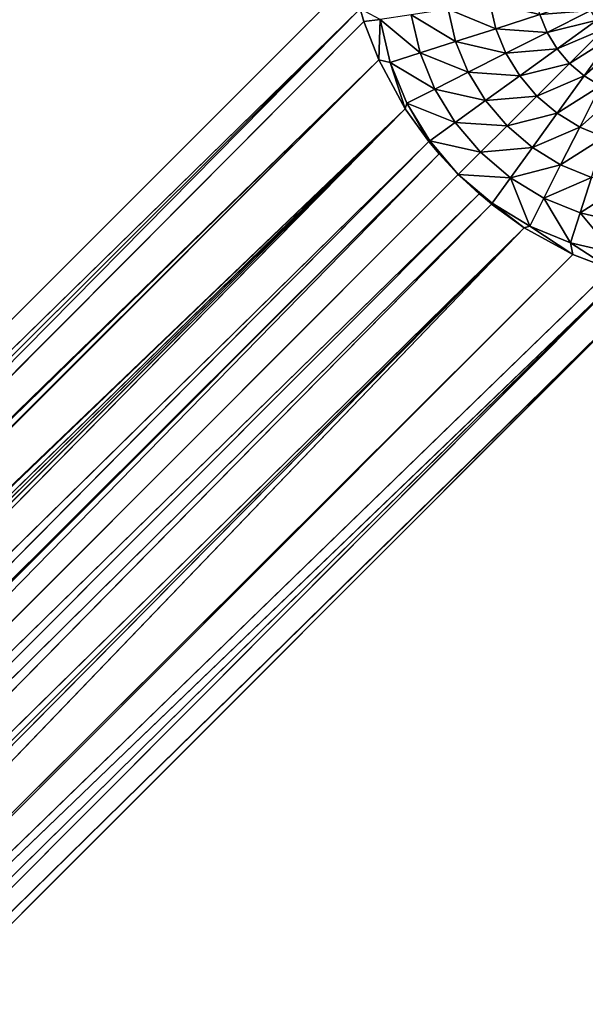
# Model space of a CAD drawing. Extents: x 0 to 700, y 0 to 509.
# Tile 30 of 243: x 52 to 60, y 46 to 61. Entities that reach past the tile are written whole.
import ezdxf

# ---------------------------------------------------------------- set-up
doc = ezdxf.new("R2010")
doc.units = 0
doc.header["$LTSCALE"] = 25.4
doc.layers.get('0').update_dxf_attribs({"linetype": 'CONTINUOUS'})

# ---------------------------------------------------------------- blocks, each defined once
blk = doc.blocks.new('5902539864168_-_S_STL')
at = {"color": 0}
for p, q in [((31.523, 100.625, 475.405), (57.473, 45.215, 449.795)), ((31.523, 100.625, 475.405), (57.473, 45.215, 449.795)), ((57.473, 45.215, 449.795), (31.605, 100.659, 475.623)), ((57.473, 45.215, 449.795), (31.605, 100.659, 475.623)), ((57.826, 45.15, 450.286), (31.736, 100.697, 475.906)), ((57.826, 45.15, 450.286), (31.736, 100.697, 475.906)), ((57.473, 45.215, 449.795), (31.736, 100.697, 475.906)), ((57.473, 45.215, 449.795), (31.736, 100.697, 475.906)), ((57.98, 45.135, 450.471), (32.004, 100.739, 476.34)), ((57.98, 45.135, 450.471), (32.004, 100.739, 476.34)), ((57.826, 45.15, 450.286), (32.004, 100.739, 476.34)), ((57.826, 45.15, 450.286), (32.004, 100.739, 476.34)), ((57.98, 45.135, 450.471), (32.049, 100.743, 476.401)), ((57.98, 45.135, 450.471), (32.049, 100.743, 476.401)), ((58.58, 45.135, 451.072), (32.33, 100.753, 476.722)), ((58.58, 45.135, 451.072), (32.33, 100.753, 476.722)), ((58.269, 45.125, 450.782), (32.33, 100.753, 476.722)), ((58.269, 45.125, 450.782), (32.33, 100.753, 476.722)), ((58.765, 45.15, 451.226), (32.671, 100.741, 477.018)), ((58.765, 45.15, 451.226), (32.671, 100.741, 477.018)), ((58.58, 45.135, 451.072), (32.671, 100.741, 477.018)), ((58.58, 45.135, 451.072), (32.671, 100.741, 477.018)), ((59.257, 45.215, 451.579), (33.091, 100.704, 477.287)), ((59.257, 45.215, 451.579), (33.091, 100.704, 477.287)), ((58.765, 45.15, 451.226), (33.091, 100.704, 477.287)), ((58.765, 45.15, 451.226), (33.091, 100.704, 477.287)), ((59.257, 45.215, 451.579), (33.403, 100.663, 477.436)), ((59.257, 45.215, 451.579), (33.403, 100.663, 477.436)), ((59.257, 45.215, 451.579), (33.585, 100.635, 477.507)), ((59.257, 45.215, 451.579), (33.585, 100.635, 477.507)), ((31.354, 100.497, 474.719), (57.074, 45.37, 449.061)), ((31.354, 100.497, 474.719), (57.074, 45.37, 449.061)), ((57.074, 45.37, 449.061), (31.363, 100.507, 474.771)), ((31.363, 100.507, 474.771), (57.473, 45.215, 449.795)), ((31.363, 100.507, 474.771), (57.473, 45.215, 449.795)), ((57.074, 45.37, 449.061), (31.363, 100.507, 474.771)), ((31.371, 100.517, 474.82), (57.473, 45.215, 449.795)), ((31.371, 100.517, 474.82), (57.473, 45.215, 449.795)), ((31.455, 100.588, 475.186), (57.473, 45.215, 449.795)), ((31.455, 100.588, 475.186), (57.473, 45.215, 449.795)), ((59.99, 45.37, 451.978), (34.172, 100.529, 477.669)), ((59.99, 45.37, 451.978), (34.172, 100.529, 477.669)), ((59.257, 45.215, 451.579), (34.172, 100.529, 477.669)), ((59.257, 45.215, 451.579), (34.172, 100.529, 477.669)), ((60.759, 45.599, 452.257), (34.282, 100.507, 477.689)), ((60.565, 45.535, 452.199), (34.282, 100.507, 477.689)), ((60.759, 45.599, 452.257), (34.282, 100.507, 477.689)), ((60.565, 45.535, 452.199), (34.282, 100.507, 477.689)), ((59.99, 45.37, 451.978), (34.282, 100.507, 477.689)), ((59.99, 45.37, 451.978), (34.282, 100.507, 477.689)), ((57.074, 45.37, 449.061), (31.298, 100.365, 474.134)), ((56.852, 45.535, 448.486), (31.298, 100.365, 474.134)), ((57.074, 45.37, 449.061), (31.298, 100.365, 474.134)), ((56.852, 45.535, 448.486), (31.298, 100.365, 474.134)), ((31.302, 100.386, 474.225), (57.074, 45.37, 449.061)), ((31.302, 100.386, 474.225), (57.074, 45.37, 449.061)), ((60.759, 45.599, 452.257), (34.888, 100.372, 477.752)), ((60.759, 45.599, 452.257), (34.888, 100.372, 477.752)), ((56.794, 45.599, 448.293), (31.299, 100.258, 473.709)), ((56.794, 45.599, 448.293), (31.299, 100.258, 473.709)), ((61.221, 45.765, 452.362), (35.342, 100.258, 477.752)), ((61.221, 45.765, 452.362), (35.342, 100.258, 477.752)), ((60.759, 45.599, 452.257), (35.342, 100.258, 477.752)), ((60.759, 45.599, 452.257), (35.342, 100.258, 477.752)), ((31.346, 100.113, 473.174), (56.689, 45.765, 447.831)), ((31.346, 100.113, 473.174), (56.689, 45.765, 447.831)), ((31.346, 100.113, 473.174), (56.794, 45.599, 448.293)), ((31.346, 100.113, 473.174), (56.794, 45.599, 448.293)), ((35.878, 100.113, 477.705), (61.221, 45.765, 452.362)), ((35.878, 100.113, 477.705), (61.221, 45.765, 452.362)), ((56.852, 45.535, 448.486), (56.794, 45.599, 448.293)), ((56.852, 45.535, 448.486), (56.794, 45.599, 448.293)), ((57.074, 45.37, 449.061), (56.852, 45.535, 448.486)), ((57.095, 45.122, 448.452), (56.852, 45.535, 448.486)), ((57.074, 45.37, 449.061), (56.852, 45.535, 448.486)), ((57.095, 45.122, 448.452), (56.852, 45.535, 448.486)), ((59.954, 45.122, 451.805), (60.565, 45.535, 452.199)), ((59.954, 45.122, 451.805), (60.565, 45.535, 452.199)), ((60.565, 45.535, 452.199), (59.99, 45.37, 451.978)), ((60.565, 45.535, 452.199), (59.99, 45.37, 451.978)), ((57.473, 45.215, 449.795), (57.074, 45.37, 449.061)), ((57.246, 45.122, 449.097), (57.074, 45.37, 449.061)), ((57.473, 45.215, 449.795), (57.074, 45.37, 449.061)), ((57.246, 45.122, 449.097), (57.074, 45.37, 449.061)), ((57.095, 45.122, 448.452), (57.074, 45.37, 449.061)), ((57.095, 45.122, 448.452), (57.074, 45.37, 449.061)), ((59.99, 45.37, 451.978), (59.257, 45.215, 451.579)), ((59.99, 45.37, 451.978), (59.257, 45.215, 451.579)), ((59.341, 45.122, 451.555), (59.99, 45.37, 451.978)), ((59.341, 45.122, 451.555), (59.99, 45.37, 451.978)), ((59.954, 45.122, 451.805), (59.99, 45.37, 451.978)), ((59.954, 45.122, 451.805), (59.99, 45.37, 451.978)), ((57.246, 45.122, 449.097), (57.473, 45.215, 449.795)), ((57.246, 45.122, 449.097), (57.473, 45.215, 449.795)), ((57.826, 45.15, 450.286), (57.473, 45.215, 449.795)), ((57.497, 45.122, 449.711), (57.473, 45.215, 449.795)), ((57.826, 45.15, 450.286), (57.473, 45.215, 449.795)), ((57.497, 45.122, 449.711), (57.473, 45.215, 449.795)), ((59.257, 45.215, 451.579), (58.765, 45.15, 451.226)), ((59.257, 45.215, 451.579), (58.765, 45.15, 451.226)), ((58.775, 45.122, 451.21), (59.257, 45.215, 451.579)), ((58.775, 45.122, 451.21), (59.257, 45.215, 451.579)), ((59.341, 45.122, 451.555), (59.257, 45.215, 451.579)), ((59.341, 45.122, 451.555), (59.257, 45.215, 451.579)), ((57.246, 45.122, 449.097), (57.095, 45.122, 448.452)), ((57.246, 45.122, 449.097), (57.095, 45.122, 448.452)), ((57.497, 45.122, 449.711), (57.246, 45.122, 449.097)), ((57.246, 45.122, 449.097), (57.696, 44.515, 448.954)), ((57.246, 45.122, 449.097), (57.696, 44.515, 448.954)), ((57.497, 45.122, 449.711), (57.246, 45.122, 449.097)), ((57.497, 45.122, 449.711), (57.826, 45.15, 450.286)), ((57.497, 45.122, 449.711), (57.826, 45.15, 450.286)), ((57.841, 45.122, 450.276), (57.497, 45.122, 449.711)), ((57.497, 45.122, 449.711), (57.918, 44.515, 449.498)), ((57.497, 45.122, 449.711), (57.918, 44.515, 449.498)), ((57.841, 45.122, 450.276), (57.497, 45.122, 449.711)), ((57.98, 45.135, 450.471), (57.826, 45.15, 450.286)), ((57.841, 45.122, 450.276), (57.826, 45.15, 450.286)), ((57.841, 45.122, 450.276), (57.98, 45.135, 450.471)), ((58.269, 45.125, 450.782), (57.841, 45.122, 450.276)), ((58.269, 45.125, 450.782), (57.841, 45.122, 450.276)), ((57.841, 45.122, 450.276), (58.223, 44.515, 450)), ((57.841, 45.122, 450.276), (58.223, 44.515, 450)), ((58.269, 45.125, 450.782), (57.98, 45.135, 450.471)), ((58.269, 45.125, 450.782), (57.98, 45.135, 450.471)), ((58.58, 45.135, 451.072), (58.269, 45.125, 450.782)), ((58.58, 45.135, 451.072), (58.269, 45.125, 450.782)), ((58.775, 45.122, 451.21), (58.269, 45.125, 450.782)), ((58.269, 45.125, 450.782), (58.604, 44.515, 450.447)), ((58.269, 45.125, 450.782), (58.604, 44.515, 450.447)), ((58.775, 45.122, 451.21), (58.269, 45.125, 450.782)), ((58.765, 45.15, 451.226), (58.58, 45.135, 451.072)), ((58.775, 45.122, 451.21), (58.58, 45.135, 451.072)), ((58.775, 45.122, 451.21), (58.765, 45.15, 451.226)), ((59.341, 45.122, 451.555), (58.775, 45.122, 451.21)), ((58.775, 45.122, 451.21), (59.052, 44.515, 450.828)), ((58.775, 45.122, 451.21), (59.052, 44.515, 450.828)), ((59.341, 45.122, 451.555), (58.775, 45.122, 451.21)), ((59.954, 45.122, 451.805), (59.341, 45.122, 451.555)), ((59.341, 45.122, 451.555), (59.553, 44.515, 451.134)), ((59.341, 45.122, 451.555), (59.553, 44.515, 451.134)), ((59.954, 45.122, 451.805), (59.341, 45.122, 451.555)), ((60.599, 45.122, 451.956), (59.954, 45.122, 451.805)), ((59.954, 45.122, 451.805), (60.097, 44.515, 451.356)), ((59.954, 45.122, 451.805), (60.097, 44.515, 451.356)), ((60.599, 45.122, 451.956), (59.954, 45.122, 451.805)), ((57.562, 44.515, 448.382), (57.696, 44.515, 448.954)), ((57.562, 44.515, 448.382), (57.696, 44.515, 448.954)), ((57.696, 44.515, 448.954), (58.228, 43.987, 448.784)), ((57.696, 44.515, 448.954), (58.228, 43.987, 448.784)), ((57.696, 44.515, 448.954), (57.918, 44.515, 449.498)), ((57.696, 44.515, 448.954), (57.918, 44.515, 449.498)), ((57.918, 44.515, 449.498), (58.417, 43.987, 449.246)), ((57.918, 44.515, 449.498), (58.417, 43.987, 449.246)), ((57.918, 44.515, 449.498), (58.223, 44.515, 450)), ((57.918, 44.515, 449.498), (58.223, 44.515, 450)), ((58.223, 44.515, 450), (58.676, 43.987, 449.672)), ((58.223, 44.515, 450), (58.676, 43.987, 449.672)), ((58.223, 44.515, 450), (58.604, 44.515, 450.447)), ((58.223, 44.515, 450), (58.604, 44.515, 450.447)), ((58.604, 44.515, 450.447), (59, 43.987, 450.051)), ((58.604, 44.515, 450.447), (59, 43.987, 450.051)), ((58.604, 44.515, 450.447), (59.052, 44.515, 450.828)), ((58.604, 44.515, 450.447), (59.052, 44.515, 450.828)), ((59.052, 44.515, 450.828), (59.38, 43.987, 450.375)), ((59.052, 44.515, 450.828), (59.38, 43.987, 450.375)), ((59.052, 44.515, 450.828), (59.553, 44.515, 451.134)), ((59.052, 44.515, 450.828), (59.553, 44.515, 451.134)), ((59.553, 44.515, 451.134), (59.805, 43.987, 450.634)), ((59.553, 44.515, 451.134), (59.805, 43.987, 450.634)), ((59.553, 44.515, 451.134), (60.097, 44.515, 451.356)), ((59.553, 44.515, 451.134), (60.097, 44.515, 451.356)), ((60.097, 44.515, 451.356), (60.267, 43.987, 450.823)), ((60.097, 44.515, 451.356), (60.267, 43.987, 450.823)), ((60.097, 44.515, 451.356), (60.669, 44.515, 451.489)), ((60.097, 44.515, 451.356), (60.669, 44.515, 451.489)), ((58.115, 43.987, 448.299), (58.228, 43.987, 448.784)), ((58.115, 43.987, 448.299), (58.228, 43.987, 448.784)), ((58.228, 43.987, 448.784), (58.832, 43.552, 448.592)), ((58.228, 43.987, 448.784), (58.832, 43.552, 448.592)), ((58.228, 43.987, 448.784), (58.417, 43.987, 449.246)), ((58.228, 43.987, 448.784), (58.417, 43.987, 449.246)), ((58.417, 43.987, 449.246), (58.983, 43.552, 448.96)), ((58.417, 43.987, 449.246), (58.983, 43.552, 448.96)), ((58.417, 43.987, 449.246), (58.676, 43.987, 449.672)), ((58.417, 43.987, 449.246), (58.676, 43.987, 449.672)), ((58.676, 43.987, 449.672), (59.19, 43.552, 449.3)), ((58.676, 43.987, 449.672), (59.19, 43.552, 449.3)), ((58.676, 43.987, 449.672), (59, 43.987, 450.051)), ((58.676, 43.987, 449.672), (59, 43.987, 450.051)), ((59, 43.987, 450.051), (59.448, 43.552, 449.603)), ((59, 43.987, 450.051), (59.448, 43.552, 449.603)), ((59, 43.987, 450.051), (59.38, 43.987, 450.375)), ((59, 43.987, 450.051), (59.38, 43.987, 450.375)), ((59.38, 43.987, 450.375), (59.751, 43.552, 449.862)), ((59.38, 43.987, 450.375), (59.751, 43.552, 449.862)), ((59.38, 43.987, 450.375), (59.805, 43.987, 450.634)), ((59.38, 43.987, 450.375), (59.805, 43.987, 450.634)), ((59.805, 43.987, 450.634), (60.091, 43.552, 450.069)), ((59.805, 43.987, 450.634), (60.091, 43.552, 450.069)), ((59.805, 43.987, 450.634), (60.267, 43.987, 450.823)), ((59.805, 43.987, 450.634), (60.267, 43.987, 450.823)), ((58.742, 43.552, 448.204), (58.832, 43.552, 448.592)), ((58.742, 43.552, 448.204), (58.832, 43.552, 448.592)), ((58.832, 43.552, 448.592), (59.492, 43.219, 448.381)), ((58.832, 43.552, 448.592), (59.492, 43.219, 448.381)), ((58.832, 43.552, 448.592), (58.983, 43.552, 448.96)), ((58.832, 43.552, 448.592), (58.983, 43.552, 448.96)), ((58.983, 43.552, 448.96), (59.601, 43.219, 448.648)), ((58.983, 43.552, 448.96), (59.601, 43.219, 448.648)), ((58.983, 43.552, 448.96), (59.19, 43.552, 449.3)), ((58.983, 43.552, 448.96), (59.19, 43.552, 449.3)), ((59.19, 43.552, 449.3), (59.751, 43.219, 448.894)), ((59.19, 43.552, 449.3), (59.751, 43.219, 448.894)), ((59.19, 43.552, 449.3), (59.448, 43.552, 449.603)), ((59.19, 43.552, 449.3), (59.448, 43.552, 449.603)), ((59.448, 43.552, 449.603), (59.938, 43.219, 449.113)), ((59.448, 43.552, 449.603), (59.938, 43.219, 449.113)), ((59.448, 43.552, 449.603), (59.751, 43.552, 449.862)), ((59.448, 43.552, 449.603), (59.751, 43.552, 449.862)), ((59.751, 43.552, 449.862), (60.157, 43.219, 449.3)), ((59.751, 43.552, 449.862), (60.157, 43.219, 449.3)), ((59.751, 43.552, 449.862), (60.091, 43.552, 450.069)), ((59.751, 43.552, 449.862), (60.091, 43.552, 450.069)), ((60.091, 43.552, 450.069), (60.403, 43.219, 449.45)), ((60.091, 43.552, 450.069), (60.403, 43.219, 449.45)), ((60.091, 43.552, 450.069), (60.459, 43.552, 450.219)), ((60.091, 43.552, 450.069), (60.459, 43.552, 450.219)), ((59.492, 43.219, 448.381), (59.601, 43.219, 448.648)), ((59.492, 43.219, 448.381), (59.601, 43.219, 448.648)), ((59.601, 43.219, 448.648), (60.258, 42.996, 448.317)), ((59.601, 43.219, 448.648), (60.258, 42.996, 448.317)), ((59.601, 43.219, 448.648), (59.751, 43.219, 448.894)), ((59.601, 43.219, 448.648), (59.751, 43.219, 448.894)), ((59.751, 43.219, 448.894), (60.347, 42.996, 448.463)), ((59.751, 43.219, 448.894), (60.347, 42.996, 448.463)), ((59.751, 43.219, 448.894), (59.938, 43.219, 449.113)), ((59.751, 43.219, 448.894), (59.938, 43.219, 449.113)), ((59.938, 43.219, 449.113), (60.458, 42.996, 448.593)), ((59.938, 43.219, 449.113), (60.458, 42.996, 448.593)), ((59.938, 43.219, 449.113), (60.157, 43.219, 449.3)), ((59.938, 43.219, 449.113), (60.157, 43.219, 449.3)), ((60.157, 43.219, 449.3), (60.589, 42.996, 448.704)), ((60.157, 43.219, 449.3), (60.589, 42.996, 448.704)), ((60.157, 43.219, 449.3), (60.403, 43.219, 449.45)), ((60.157, 43.219, 449.3), (60.403, 43.219, 449.45))]:
    blk.add_line(p, q, dxfattribs=at)
mesh = blk.add_polyface(dxfattribs=at)
corners = [(5.829, 103, 89.051), (350, 103, 116.551), (694.171, 103, 89.051), (346.961, 103, 116.817), (35.453, 103, 184.635), (33.702, 103, 185.073), (32.106, 103, 185.75), (30.702, 103, 186.626), (29.442, 103, 187.728), (28.41, 103, 188.996), (27.646, 103, 190.345), (27.137, 103, 191.742), (26.867, 103, 193.162), (5.829, 103, 503.222), (344.015, 103, 117.607), (341.25, 103, 118.896), (338.751, 103, 120.646), (336.594, 103, 122.803), (334.845, 103, 125.301), (333.555, 103, 128.066), (332.766, 103, 131.012), (332.5, 103, 134.051), (332.766, 103, 137.09), (333.555, 103, 140.037), (334.845, 103, 142.801), (336.594, 103, 145.3), (338.751, 103, 147.457), (341.25, 103, 149.207), (344.015, 103, 150.496), (346.961, 103, 151.285), (350, 103, 151.551), (37.442, 103, 184.47), (26.815, 103, 194.138), (26.815, 103, 473.174), (26.955, 103, 474.875), (26.981, 103, 475.022), (27.312, 103, 476.309), (27.475, 103, 476.756), (27.857, 103, 477.593), (28.651, 103, 478.843), (29.58, 103, 479.868), (30.666, 103, 480.727), (30.73, 103, 480.769), (31.881, 103, 481.4), (32.295, 103, 481.576), (33.221, 103, 481.885), (34.029, 103, 482.07), (34.683, 103, 482.168), (35.878, 103, 482.237), (664.122, 103, 482.237), (673.185, 103, 194.138), (694.171, 103, 503.222), (673.091, 103, 192.835), (672.732, 103, 191.306), (672.118, 103, 189.869), (671.267, 103, 188.55), (670.192, 103, 187.368), (669.802, 103, 187.023), (668.441, 103, 186.055), (666.9, 103, 185.294), (665.204, 103, 184.766), (353.039, 103, 116.817), (355.985, 103, 117.607), (358.75, 103, 118.896), (361.249, 103, 120.646), (363.406, 103, 122.803), (365.155, 103, 125.301), (366.445, 103, 128.066), (367.234, 103, 131.012), (367.5, 103, 134.051), (367.234, 103, 137.09), (366.445, 103, 140.037), (663.399, 103, 184.499), (365.155, 103, 142.801), (363.406, 103, 145.3), (361.249, 103, 147.457), (358.75, 103, 149.207), (355.985, 103, 150.496), (353.039, 103, 151.285), (662.558, 103, 184.47), (673.185, 103, 473.174), (673.117, 103, 474.369), (673.019, 103, 475.022), (672.834, 103, 475.83), (672.525, 103, 476.756), (672.349, 103, 477.171), (671.718, 103, 478.322), (671.675, 103, 478.386), (670.817, 103, 479.472), (669.792, 103, 480.4), (668.542, 103, 481.195), (667.705, 103, 481.576), (667.258, 103, 481.739), (665.971, 103, 482.07), (665.824, 103, 482.096)]
mesh.append_faces([[corners[k] for k in face] for face in [(0, 1, 2), (1, 0, 3), (4, 0, 5), (5, 0, 6), (6, 0, 7), (7, 0, 8), (8, 0, 9), (9, 0, 10), (10, 0, 11), (11, 0, 12), (3, 4, 14), (14, 4, 15), (15, 4, 16), (16, 4, 17), (17, 4, 18), (18, 4, 19), (19, 4, 20), (20, 4, 21), (21, 4, 22), (22, 4, 23), (23, 4, 24), (24, 4, 25), (25, 4, 26), (26, 4, 27), (27, 4, 28), (28, 4, 29), (29, 4, 30), (12, 13, 32), (32, 13, 33), (33, 13, 34), (34, 13, 35), (35, 13, 36), (36, 13, 37), (37, 13, 38), (38, 13, 39), (39, 13, 40), (40, 13, 41), (41, 13, 42), (42, 13, 43), (43, 13, 44), (44, 13, 45), (45, 13, 46), (46, 13, 47), (47, 13, 48), (48, 13, 49), (2, 50, 51), (50, 2, 52), (52, 2, 53), (53, 2, 54), (54, 2, 55), (55, 2, 56), (56, 2, 57), (57, 2, 58), (58, 2, 59), (59, 2, 60), (61, 2, 1), (60, 71, 72), (72, 30, 79), (79, 30, 31), (51, 49, 13)]], dxfattribs={"vtx0": -1, "vtx1": -1, "color": 0})
mesh.append_faces([[corners[k] for k in face] for face in [(3, 0, 4), (60, 2, 61)]], dxfattribs={"vtx0": -1, "vtx1": -1, "vtx2": -1, "color": 0})
mesh.append_faces([[corners[k] for k in face] for face in [(12, 0, 13), (30, 4, 31), (60, 61, 62), (60, 62, 63), (60, 63, 64), (60, 64, 65), (60, 65, 66), (60, 66, 67), (60, 67, 68), (60, 68, 69), (60, 69, 70), (60, 70, 71), (72, 71, 73), (72, 73, 74), (72, 74, 75), (72, 75, 76), (72, 76, 77), (72, 77, 78), (72, 78, 30), (51, 50, 80), (51, 80, 81), (51, 81, 82), (51, 82, 83), (51, 83, 84), (51, 84, 85), (51, 85, 86), (51, 86, 87), (51, 87, 88), (51, 88, 89), (51, 89, 90), (51, 90, 91), (51, 91, 92), (51, 92, 93), (51, 93, 94), (51, 94, 49)]], dxfattribs={"vtx0": -1, "vtx2": -1, "color": 0})
mesh = blk.add_polyface(dxfattribs=at)
corners = [(31.523, 100.625, 475.405), (57.473, 45.215, 449.795), (31.455, 100.588, 475.186)]
mesh.append_faces([[corners[k] for k in face] for face in [(0, 1, 2)]], dxfattribs={"color": 0})
mesh = blk.add_polyface(dxfattribs=at)
corners = [(31.605, 100.659, 475.623), (57.473, 45.215, 449.795), (31.523, 100.625, 475.405)]
mesh.append_faces([[corners[k] for k in face] for face in [(0, 1, 2)]], dxfattribs={"color": 0})
mesh = blk.add_polyface(dxfattribs=at)
corners = [(31.736, 100.697, 475.906), (57.473, 45.215, 449.795), (31.605, 100.659, 475.623)]
mesh.append_faces([[corners[k] for k in face] for face in [(0, 1, 2)]], dxfattribs={"color": 0})
mesh = blk.add_polyface(dxfattribs=at)
corners = [(32.004, 100.739, 476.34), (57.826, 45.15, 450.286), (31.736, 100.697, 475.906)]
mesh.append_faces([[corners[k] for k in face] for face in [(0, 1, 2)]], dxfattribs={"color": 0})
mesh = blk.add_polyface(dxfattribs=at)
corners = [(31.736, 100.697, 475.906), (57.826, 45.15, 450.286), (57.473, 45.215, 449.795)]
mesh.append_faces([[corners[k] for k in face] for face in [(0, 1, 2)]], dxfattribs={"color": 0})
mesh = blk.add_polyface(dxfattribs=at)
corners = [(32.049, 100.743, 476.401), (57.98, 45.135, 450.471), (32.004, 100.739, 476.34)]
mesh.append_faces([[corners[k] for k in face] for face in [(0, 1, 2)]], dxfattribs={"color": 0})
mesh = blk.add_polyface(dxfattribs=at)
corners = [(32.004, 100.739, 476.34), (57.98, 45.135, 450.471), (57.826, 45.15, 450.286)]
mesh.append_faces([[corners[k] for k in face] for face in [(0, 1, 2)]], dxfattribs={"color": 0})
mesh = blk.add_polyface(dxfattribs=at)
corners = [(57.98, 45.135, 450.471), (32.33, 100.753, 476.722), (58.269, 45.125, 450.782), (32.049, 100.743, 476.401)]
mesh.append_faces([[corners[k] for k in face] for face in [(0, 1, 2), (1, 0, 3)]], dxfattribs={"vtx0": -1, "color": 0})
mesh = blk.add_polyface(dxfattribs=at)
corners = [(58.58, 45.135, 451.072), (32.33, 100.753, 476.722), (32.671, 100.741, 477.018)]
mesh.append_faces([[corners[k] for k in face] for face in [(0, 1, 2)]], dxfattribs={"color": 0})
mesh = blk.add_polyface(dxfattribs=at)
corners = [(58.58, 45.135, 451.072), (58.269, 45.125, 450.782), (32.33, 100.753, 476.722)]
mesh.append_faces([[corners[k] for k in face] for face in [(0, 1, 2)]], dxfattribs={"color": 0})
mesh = blk.add_polyface(dxfattribs=at)
corners = [(58.765, 45.15, 451.226), (32.671, 100.741, 477.018), (33.091, 100.704, 477.287)]
mesh.append_faces([[corners[k] for k in face] for face in [(0, 1, 2)]], dxfattribs={"color": 0})
mesh = blk.add_polyface(dxfattribs=at)
corners = [(58.765, 45.15, 451.226), (58.58, 45.135, 451.072), (32.671, 100.741, 477.018)]
mesh.append_faces([[corners[k] for k in face] for face in [(0, 1, 2)]], dxfattribs={"color": 0})
mesh = blk.add_polyface(dxfattribs=at)
corners = [(59.257, 45.215, 451.579), (33.091, 100.704, 477.287), (33.403, 100.663, 477.436)]
mesh.append_faces([[corners[k] for k in face] for face in [(0, 1, 2)]], dxfattribs={"color": 0})
mesh = blk.add_polyface(dxfattribs=at)
corners = [(59.257, 45.215, 451.579), (58.765, 45.15, 451.226), (33.091, 100.704, 477.287)]
mesh.append_faces([[corners[k] for k in face] for face in [(0, 1, 2)]], dxfattribs={"color": 0})
mesh = blk.add_polyface(dxfattribs=at)
corners = [(59.257, 45.215, 451.579), (33.403, 100.663, 477.436), (33.585, 100.635, 477.507)]
mesh.append_faces([[corners[k] for k in face] for face in [(0, 1, 2)]], dxfattribs={"color": 0})
mesh = blk.add_polyface(dxfattribs=at)
corners = [(59.257, 45.215, 451.579), (33.585, 100.635, 477.507), (34.172, 100.529, 477.669)]
mesh.append_faces([[corners[k] for k in face] for face in [(0, 1, 2)]], dxfattribs={"color": 0})
mesh = blk.add_polyface(dxfattribs=at)
corners = [(31.354, 100.497, 474.719), (57.074, 45.37, 449.061), (31.302, 100.386, 474.225)]
mesh.append_faces([[corners[k] for k in face] for face in [(0, 1, 2)]], dxfattribs={"color": 0})
mesh = blk.add_polyface(dxfattribs=at)
corners = [(31.363, 100.507, 474.771), (57.074, 45.37, 449.061), (31.354, 100.497, 474.719)]
mesh.append_faces([[corners[k] for k in face] for face in [(0, 1, 2)]], dxfattribs={"color": 0})
mesh = blk.add_polyface(dxfattribs=at)
corners = [(31.371, 100.517, 474.82), (57.473, 45.215, 449.795), (31.363, 100.507, 474.771)]
mesh.append_faces([[corners[k] for k in face] for face in [(0, 1, 2)]], dxfattribs={"color": 0})
mesh = blk.add_polyface(dxfattribs=at)
corners = [(31.363, 100.507, 474.771), (57.473, 45.215, 449.795), (57.074, 45.37, 449.061)]
mesh.append_faces([[corners[k] for k in face] for face in [(0, 1, 2)]], dxfattribs={"color": 0})
mesh = blk.add_polyface(dxfattribs=at)
corners = [(31.455, 100.588, 475.186), (57.473, 45.215, 449.795), (31.371, 100.517, 474.82)]
mesh.append_faces([[corners[k] for k in face] for face in [(0, 1, 2)]], dxfattribs={"color": 0})
mesh = blk.add_polyface(dxfattribs=at)
corners = [(59.99, 45.37, 451.978), (34.172, 100.529, 477.669), (34.282, 100.507, 477.689)]
mesh.append_faces([[corners[k] for k in face] for face in [(0, 1, 2)]], dxfattribs={"color": 0})
mesh = blk.add_polyface(dxfattribs=at)
corners = [(59.99, 45.37, 451.978), (59.257, 45.215, 451.579), (34.172, 100.529, 477.669)]
mesh.append_faces([[corners[k] for k in face] for face in [(0, 1, 2)]], dxfattribs={"color": 0})
mesh = blk.add_polyface(dxfattribs=at)
corners = [(60.759, 45.599, 452.257), (34.282, 100.507, 477.689), (34.888, 100.372, 477.752)]
mesh.append_faces([[corners[k] for k in face] for face in [(0, 1, 2)]], dxfattribs={"color": 0})
mesh = blk.add_polyface(dxfattribs=at)
corners = [(60.759, 45.599, 452.257), (60.565, 45.535, 452.199), (34.282, 100.507, 477.689)]
mesh.append_faces([[corners[k] for k in face] for face in [(0, 1, 2)]], dxfattribs={"color": 0})
mesh = blk.add_polyface(dxfattribs=at)
corners = [(60.565, 45.535, 452.199), (59.99, 45.37, 451.978), (34.282, 100.507, 477.689)]
mesh.append_faces([[corners[k] for k in face] for face in [(0, 1, 2)]], dxfattribs={"color": 0})
mesh = blk.add_polyface(dxfattribs=at)
corners = [(31.302, 100.386, 474.225), (57.074, 45.37, 449.061), (31.298, 100.365, 474.134)]
mesh.append_faces([[corners[k] for k in face] for face in [(0, 1, 2)]], dxfattribs={"color": 0})
mesh = blk.add_polyface(dxfattribs=at)
corners = [(31.298, 100.365, 474.134), (57.074, 45.37, 449.061), (56.852, 45.535, 448.486)]
mesh.append_faces([[corners[k] for k in face] for face in [(0, 1, 2)]], dxfattribs={"color": 0})
mesh = blk.add_polyface(dxfattribs=at)
corners = [(56.794, 45.599, 448.293), (31.298, 100.365, 474.134), (56.852, 45.535, 448.486), (31.299, 100.258, 473.709)]
mesh.append_faces([[corners[k] for k in face] for face in [(0, 1, 2), (1, 0, 3)]], dxfattribs={"vtx0": -1, "color": 0})
mesh = blk.add_polyface(dxfattribs=at)
corners = [(60.759, 45.599, 452.257), (34.888, 100.372, 477.752), (35.342, 100.258, 477.752)]
mesh.append_faces([[corners[k] for k in face] for face in [(0, 1, 2)]], dxfattribs={"color": 0})
mesh = blk.add_polyface(dxfattribs=at)
corners = [(31.299, 100.258, 473.709), (56.794, 45.599, 448.293), (31.346, 100.113, 473.174)]
mesh.append_faces([[corners[k] for k in face] for face in [(0, 1, 2)]], dxfattribs={"color": 0})
mesh = blk.add_polyface(dxfattribs=at)
corners = [(61.221, 45.765, 452.362), (35.342, 100.258, 477.752), (35.878, 100.113, 477.705)]
mesh.append_faces([[corners[k] for k in face] for face in [(0, 1, 2)]], dxfattribs={"color": 0})
mesh = blk.add_polyface(dxfattribs=at)
corners = [(61.221, 45.765, 452.362), (60.759, 45.599, 452.257), (35.342, 100.258, 477.752)]
mesh.append_faces([[corners[k] for k in face] for face in [(0, 1, 2)]], dxfattribs={"color": 0})
mesh = blk.add_polyface(dxfattribs=at)
corners = [(57.738, 43.515, 292.281), (57.743, 43.506, 323.402), (57.752, 43.485, 315.475), (57.609, 43.792, 359.089), (57.681, 43.639, 273.398), (57.621, 43.766, 261.168), (57.408, 44.224, 231.347), (57.418, 44.203, 385.633), (57.28, 44.498, 400.261), (57.071, 44.947, 198.965), (57.099, 44.886, 416.736), (56.689, 45.765, 447.831), (31.346, 100.113, 194.138), (31.346, 100.113, 473.174)]
mesh.append_faces([[corners[k] for k in face] for face in [(0, 1, 2), (11, 12, 13)]], dxfattribs={"vtx0": -1, "color": 0})
mesh.append_faces([[corners[k] for k in face] for face in [(1, 0, 3), (3, 6, 7), (7, 6, 8), (8, 9, 10), (10, 9, 11)]], dxfattribs={"vtx0": -1, "vtx1": -1, "color": 0})
mesh.append_faces([[corners[k] for k in face] for face in [(3, 0, 4), (3, 4, 5), (3, 5, 6), (8, 6, 9), (11, 9, 12)]], dxfattribs={"vtx0": -1, "vtx2": -1, "color": 0})
mesh = blk.add_polyface(dxfattribs=at)
corners = [(31.346, 100.113, 473.174), (56.794, 45.599, 448.293), (56.689, 45.765, 447.831)]
mesh.append_faces([[corners[k] for k in face] for face in [(0, 1, 2)]], dxfattribs={"color": 0})
mesh = blk.add_polyface(dxfattribs=at)
corners = [(664.122, 100.113, 477.705), (61.221, 45.765, 452.362), (35.878, 100.113, 477.705), (83.76, 44.334, 451.695), (133.392, 41.271, 450.267), (158.904, 39.761, 449.563), (169.488, 39.152, 449.279), (213.384, 36.771, 448.168), (241.717, 35.405, 447.531), (259.782, 34.633, 447.171), (286.441, 33.678, 446.726), (295.923, 33.401, 446.597), (315.373, 32.958, 446.39), (332.082, 32.725, 446.281), (342.772, 32.651, 446.247), (350.171, 32.637, 446.241), (372.594, 32.775, 446.305), (386.338, 32.99, 446.405), (400.631, 33.31, 446.555), (404.404, 33.41, 446.601), (431.314, 34.287, 447.01), (440.509, 34.645, 447.177), (466.538, 35.785, 447.709), (494.618, 37.184, 448.361), (508.742, 37.938, 448.713), (530.67, 39.161, 449.283), (560.443, 40.901, 450.094), (638.779, 45.765, 452.362)]
mesh.append_faces([[corners[k] for k in face] for face in [(0, 1, 2), (26, 0, 27)]], dxfattribs={"vtx0": -1, "color": 0})
mesh.append_faces([[corners[k] for k in face] for face in [(1, 0, 3), (3, 0, 4), (4, 0, 5), (5, 0, 6), (6, 0, 7), (7, 0, 8), (8, 0, 9), (9, 0, 10), (10, 0, 11), (11, 0, 12), (12, 0, 13), (13, 0, 14), (14, 0, 15), (15, 0, 16), (16, 0, 17), (17, 0, 18), (18, 0, 19), (19, 0, 20), (20, 0, 21), (21, 0, 22), (22, 0, 23), (23, 0, 24), (24, 0, 25), (25, 0, 26)]], dxfattribs={"vtx0": -1, "vtx1": -1, "color": 0})
mesh = blk.add_polyface(dxfattribs=at)
corners = [(56.794, 45.599, 448.293), (56.852, 45.535, 448.486), (57.095, 45.122, 448.452)]
mesh.append_faces([[corners[k] for k in face] for face in [(0, 1, 2)]], dxfattribs={"color": 0})
mesh = blk.add_polyface(dxfattribs=at)
corners = [(56.852, 45.535, 448.486), (57.074, 45.37, 449.061), (57.095, 45.122, 448.452)]
mesh.append_faces([[corners[k] for k in face] for face in [(0, 1, 2)]], dxfattribs={"color": 0})
mesh = blk.add_polyface(dxfattribs=at)
corners = [(60.599, 45.122, 451.956), (59.954, 45.122, 451.805), (60.565, 45.535, 452.199)]
mesh.append_faces([[corners[k] for k in face] for face in [(0, 1, 2)]], dxfattribs={"color": 0})
mesh = blk.add_polyface(dxfattribs=at)
corners = [(60.565, 45.535, 452.199), (59.954, 45.122, 451.805), (59.99, 45.37, 451.978)]
mesh.append_faces([[corners[k] for k in face] for face in [(0, 1, 2)]], dxfattribs={"color": 0})
mesh = blk.add_polyface(dxfattribs=at)
corners = [(57.074, 45.37, 449.061), (57.473, 45.215, 449.795), (57.246, 45.122, 449.097)]
mesh.append_faces([[corners[k] for k in face] for face in [(0, 1, 2)]], dxfattribs={"color": 0})
mesh = blk.add_polyface(dxfattribs=at)
corners = [(57.074, 45.37, 449.061), (57.246, 45.122, 449.097), (57.095, 45.122, 448.452)]
mesh.append_faces([[corners[k] for k in face] for face in [(0, 1, 2)]], dxfattribs={"color": 0})
mesh = blk.add_polyface(dxfattribs=at)
corners = [(59.99, 45.37, 451.978), (59.341, 45.122, 451.555), (59.257, 45.215, 451.579)]
mesh.append_faces([[corners[k] for k in face] for face in [(0, 1, 2)]], dxfattribs={"color": 0})
mesh = blk.add_polyface(dxfattribs=at)
corners = [(59.99, 45.37, 451.978), (59.954, 45.122, 451.805), (59.341, 45.122, 451.555)]
mesh.append_faces([[corners[k] for k in face] for face in [(0, 1, 2)]], dxfattribs={"color": 0})
mesh = blk.add_polyface(dxfattribs=at)
corners = [(57.473, 45.215, 449.795), (57.497, 45.122, 449.711), (57.246, 45.122, 449.097)]
mesh.append_faces([[corners[k] for k in face] for face in [(0, 1, 2)]], dxfattribs={"color": 0})
mesh = blk.add_polyface(dxfattribs=at)
corners = [(57.473, 45.215, 449.795), (57.826, 45.15, 450.286), (57.497, 45.122, 449.711)]
mesh.append_faces([[corners[k] for k in face] for face in [(0, 1, 2)]], dxfattribs={"color": 0})
mesh = blk.add_polyface(dxfattribs=at)
corners = [(59.257, 45.215, 451.579), (58.775, 45.122, 451.21), (58.765, 45.15, 451.226)]
mesh.append_faces([[corners[k] for k in face] for face in [(0, 1, 2)]], dxfattribs={"color": 0})
mesh = blk.add_polyface(dxfattribs=at)
corners = [(59.341, 45.122, 451.555), (58.775, 45.122, 451.21), (59.257, 45.215, 451.579)]
mesh.append_faces([[corners[k] for k in face] for face in [(0, 1, 2)]], dxfattribs={"color": 0})
mesh = blk.add_polyface(dxfattribs=at)
corners = [(57.095, 45.122, 448.452), (57.696, 44.515, 448.954), (57.562, 44.515, 448.382), (57.246, 45.122, 449.097)]
mesh.append_faces([[corners[k] for k in face] for face in [(0, 1, 2), (1, 0, 3)]], dxfattribs={"vtx0": -1, "color": 0})
mesh = blk.add_polyface(dxfattribs=at)
corners = [(57.246, 45.122, 449.097), (57.918, 44.515, 449.498), (57.696, 44.515, 448.954), (57.497, 45.122, 449.711)]
mesh.append_faces([[corners[k] for k in face] for face in [(0, 1, 2), (1, 0, 3)]], dxfattribs={"vtx0": -1, "color": 0})
mesh = blk.add_polyface(dxfattribs=at)
corners = [(57.826, 45.15, 450.286), (57.841, 45.122, 450.276), (57.497, 45.122, 449.711)]
mesh.append_faces([[corners[k] for k in face] for face in [(0, 1, 2)]], dxfattribs={"color": 0})
mesh = blk.add_polyface(dxfattribs=at)
corners = [(57.497, 45.122, 449.711), (58.223, 44.515, 450), (57.918, 44.515, 449.498), (57.841, 45.122, 450.276)]
mesh.append_faces([[corners[k] for k in face] for face in [(0, 1, 2), (1, 0, 3)]], dxfattribs={"vtx0": -1, "color": 0})
mesh = blk.add_polyface(dxfattribs=at)
corners = [(58.269, 45.125, 450.782), (57.841, 45.122, 450.276), (57.98, 45.135, 450.471)]
mesh.append_faces([[corners[k] for k in face] for face in [(0, 1, 2)]], dxfattribs={"color": 0})
mesh = blk.add_polyface(dxfattribs=at)
corners = [(57.841, 45.122, 450.276), (58.604, 44.515, 450.447), (58.223, 44.515, 450), (58.269, 45.125, 450.782)]
mesh.append_faces([[corners[k] for k in face] for face in [(0, 1, 2), (1, 0, 3)]], dxfattribs={"vtx0": -1, "color": 0})
mesh = blk.add_polyface(dxfattribs=at)
corners = [(58.775, 45.122, 451.21), (58.269, 45.125, 450.782), (58.58, 45.135, 451.072)]
mesh.append_faces([[corners[k] for k in face] for face in [(0, 1, 2)]], dxfattribs={"color": 0})
mesh = blk.add_polyface(dxfattribs=at)
corners = [(58.269, 45.125, 450.782), (59.052, 44.515, 450.828), (58.604, 44.515, 450.447), (58.775, 45.122, 451.21)]
mesh.append_faces([[corners[k] for k in face] for face in [(0, 1, 2), (1, 0, 3)]], dxfattribs={"vtx0": -1, "color": 0})
mesh = blk.add_polyface(dxfattribs=at)
corners = [(59.341, 45.122, 451.555), (59.052, 44.515, 450.828), (58.775, 45.122, 451.21), (59.553, 44.515, 451.134)]
mesh.append_faces([[corners[k] for k in face] for face in [(0, 1, 2), (1, 0, 3)]], dxfattribs={"vtx0": -1, "color": 0})
mesh = blk.add_polyface(dxfattribs=at)
corners = [(59.954, 45.122, 451.805), (59.553, 44.515, 451.134), (59.341, 45.122, 451.555), (60.097, 44.515, 451.356)]
mesh.append_faces([[corners[k] for k in face] for face in [(0, 1, 2), (1, 0, 3)]], dxfattribs={"vtx0": -1, "color": 0})
mesh = blk.add_polyface(dxfattribs=at)
corners = [(60.599, 45.122, 451.956), (60.097, 44.515, 451.356), (59.954, 45.122, 451.805), (60.669, 44.515, 451.489)]
mesh.append_faces([[corners[k] for k in face] for face in [(0, 1, 2), (1, 0, 3)]], dxfattribs={"vtx0": -1, "color": 0})
mesh = blk.add_polyface(dxfattribs=at)
corners = [(57.562, 44.515, 448.382), (58.228, 43.987, 448.784), (58.115, 43.987, 448.299), (57.696, 44.515, 448.954)]
mesh.append_faces([[corners[k] for k in face] for face in [(0, 1, 2), (1, 0, 3)]], dxfattribs={"vtx0": -1, "color": 0})
mesh = blk.add_polyface(dxfattribs=at)
corners = [(57.696, 44.515, 448.954), (58.417, 43.987, 449.246), (58.228, 43.987, 448.784), (57.918, 44.515, 449.498)]
mesh.append_faces([[corners[k] for k in face] for face in [(0, 1, 2), (1, 0, 3)]], dxfattribs={"vtx0": -1, "color": 0})
mesh = blk.add_polyface(dxfattribs=at)
corners = [(57.918, 44.515, 449.498), (58.676, 43.987, 449.672), (58.417, 43.987, 449.246), (58.223, 44.515, 450)]
mesh.append_faces([[corners[k] for k in face] for face in [(0, 1, 2), (1, 0, 3)]], dxfattribs={"vtx0": -1, "color": 0})
mesh = blk.add_polyface(dxfattribs=at)
corners = [(58.223, 44.515, 450), (59, 43.987, 450.051), (58.676, 43.987, 449.672), (58.604, 44.515, 450.447)]
mesh.append_faces([[corners[k] for k in face] for face in [(0, 1, 2), (1, 0, 3)]], dxfattribs={"vtx0": -1, "color": 0})
mesh = blk.add_polyface(dxfattribs=at)
corners = [(58.604, 44.515, 450.447), (59.38, 43.987, 450.375), (59, 43.987, 450.051), (59.052, 44.515, 450.828)]
mesh.append_faces([[corners[k] for k in face] for face in [(0, 1, 2), (1, 0, 3)]], dxfattribs={"vtx0": -1, "color": 0})
mesh = blk.add_polyface(dxfattribs=at)
corners = [(59.052, 44.515, 450.828), (59.805, 43.987, 450.634), (59.38, 43.987, 450.375), (59.553, 44.515, 451.134)]
mesh.append_faces([[corners[k] for k in face] for face in [(0, 1, 2), (1, 0, 3)]], dxfattribs={"vtx0": -1, "color": 0})
mesh = blk.add_polyface(dxfattribs=at)
corners = [(59.553, 44.515, 451.134), (60.267, 43.987, 450.823), (59.805, 43.987, 450.634), (60.097, 44.515, 451.356)]
mesh.append_faces([[corners[k] for k in face] for face in [(0, 1, 2), (1, 0, 3)]], dxfattribs={"vtx0": -1, "color": 0})
mesh = blk.add_polyface(dxfattribs=at)
corners = [(60.097, 44.515, 451.356), (60.753, 43.987, 450.936), (60.267, 43.987, 450.823), (60.669, 44.515, 451.489)]
mesh.append_faces([[corners[k] for k in face] for face in [(0, 1, 2), (1, 0, 3)]], dxfattribs={"vtx0": -1, "color": 0})
mesh = blk.add_polyface(dxfattribs=at)
corners = [(58.115, 43.987, 448.299), (58.832, 43.552, 448.592), (58.742, 43.552, 448.204), (58.228, 43.987, 448.784)]
mesh.append_faces([[corners[k] for k in face] for face in [(0, 1, 2), (1, 0, 3)]], dxfattribs={"vtx0": -1, "color": 0})
mesh = blk.add_polyface(dxfattribs=at)
corners = [(58.228, 43.987, 448.784), (58.983, 43.552, 448.96), (58.832, 43.552, 448.592), (58.417, 43.987, 449.246)]
mesh.append_faces([[corners[k] for k in face] for face in [(0, 1, 2), (1, 0, 3)]], dxfattribs={"vtx0": -1, "color": 0})
mesh = blk.add_polyface(dxfattribs=at)
corners = [(58.417, 43.987, 449.246), (59.19, 43.552, 449.3), (58.983, 43.552, 448.96), (58.676, 43.987, 449.672)]
mesh.append_faces([[corners[k] for k in face] for face in [(0, 1, 2), (1, 0, 3)]], dxfattribs={"vtx0": -1, "color": 0})
mesh = blk.add_polyface(dxfattribs=at)
corners = [(58.676, 43.987, 449.672), (59.448, 43.552, 449.603), (59.19, 43.552, 449.3), (59, 43.987, 450.051)]
mesh.append_faces([[corners[k] for k in face] for face in [(0, 1, 2), (1, 0, 3)]], dxfattribs={"vtx0": -1, "color": 0})
mesh = blk.add_polyface(dxfattribs=at)
corners = [(59, 43.987, 450.051), (59.751, 43.552, 449.862), (59.448, 43.552, 449.603), (59.38, 43.987, 450.375)]
mesh.append_faces([[corners[k] for k in face] for face in [(0, 1, 2), (1, 0, 3)]], dxfattribs={"vtx0": -1, "color": 0})
mesh = blk.add_polyface(dxfattribs=at)
corners = [(59.38, 43.987, 450.375), (60.091, 43.552, 450.069), (59.751, 43.552, 449.862), (59.805, 43.987, 450.634)]
mesh.append_faces([[corners[k] for k in face] for face in [(0, 1, 2), (1, 0, 3)]], dxfattribs={"vtx0": -1, "color": 0})
mesh = blk.add_polyface(dxfattribs=at)
corners = [(59.805, 43.987, 450.634), (60.459, 43.552, 450.219), (60.091, 43.552, 450.069), (60.267, 43.987, 450.823)]
mesh.append_faces([[corners[k] for k in face] for face in [(0, 1, 2), (1, 0, 3)]], dxfattribs={"vtx0": -1, "color": 0})
mesh = blk.add_polyface(dxfattribs=at)
corners = [(58.742, 43.552, 448.204), (59.492, 43.219, 448.381), (59.427, 43.219, 448.101), (58.832, 43.552, 448.592)]
mesh.append_faces([[corners[k] for k in face] for face in [(0, 1, 2), (1, 0, 3)]], dxfattribs={"vtx0": -1, "color": 0})
mesh = blk.add_polyface(dxfattribs=at)
corners = [(58.832, 43.552, 448.592), (59.601, 43.219, 448.648), (59.492, 43.219, 448.381), (58.983, 43.552, 448.96)]
mesh.append_faces([[corners[k] for k in face] for face in [(0, 1, 2), (1, 0, 3)]], dxfattribs={"vtx0": -1, "color": 0})
mesh = blk.add_polyface(dxfattribs=at)
corners = [(58.983, 43.552, 448.96), (59.751, 43.219, 448.894), (59.601, 43.219, 448.648), (59.19, 43.552, 449.3)]
mesh.append_faces([[corners[k] for k in face] for face in [(0, 1, 2), (1, 0, 3)]], dxfattribs={"vtx0": -1, "color": 0})
mesh = blk.add_polyface(dxfattribs=at)
corners = [(59.19, 43.552, 449.3), (59.938, 43.219, 449.113), (59.751, 43.219, 448.894), (59.448, 43.552, 449.603)]
mesh.append_faces([[corners[k] for k in face] for face in [(0, 1, 2), (1, 0, 3)]], dxfattribs={"vtx0": -1, "color": 0})
mesh = blk.add_polyface(dxfattribs=at)
corners = [(59.448, 43.552, 449.603), (60.157, 43.219, 449.3), (59.938, 43.219, 449.113), (59.751, 43.552, 449.862)]
mesh.append_faces([[corners[k] for k in face] for face in [(0, 1, 2), (1, 0, 3)]], dxfattribs={"vtx0": -1, "color": 0})
mesh = blk.add_polyface(dxfattribs=at)
corners = [(59.751, 43.552, 449.862), (60.403, 43.219, 449.45), (60.157, 43.219, 449.3), (60.091, 43.552, 450.069)]
mesh.append_faces([[corners[k] for k in face] for face in [(0, 1, 2), (1, 0, 3)]], dxfattribs={"vtx0": -1, "color": 0})
mesh = blk.add_polyface(dxfattribs=at)
corners = [(60.091, 43.552, 450.069), (60.67, 43.219, 449.559), (60.403, 43.219, 449.45), (60.459, 43.552, 450.219)]
mesh.append_faces([[corners[k] for k in face] for face in [(0, 1, 2), (1, 0, 3)]], dxfattribs={"vtx0": -1, "color": 0})
mesh = blk.add_polyface(dxfattribs=at)
corners = [(59.492, 43.219, 448.381), (60.258, 42.996, 448.317), (60.193, 42.996, 448.158), (59.601, 43.219, 448.648)]
mesh.append_faces([[corners[k] for k in face] for face in [(0, 1, 2), (1, 0, 3)]], dxfattribs={"vtx0": -1, "color": 0})
mesh = blk.add_polyface(dxfattribs=at)
corners = [(59.601, 43.219, 448.648), (60.347, 42.996, 448.463), (60.258, 42.996, 448.317), (59.751, 43.219, 448.894)]
mesh.append_faces([[corners[k] for k in face] for face in [(0, 1, 2), (1, 0, 3)]], dxfattribs={"vtx0": -1, "color": 0})
mesh = blk.add_polyface(dxfattribs=at)
corners = [(59.751, 43.219, 448.894), (60.458, 42.996, 448.593), (60.347, 42.996, 448.463), (59.938, 43.219, 449.113)]
mesh.append_faces([[corners[k] for k in face] for face in [(0, 1, 2), (1, 0, 3)]], dxfattribs={"vtx0": -1, "color": 0})
mesh = blk.add_polyface(dxfattribs=at)
corners = [(59.938, 43.219, 449.113), (60.589, 42.996, 448.704), (60.458, 42.996, 448.593), (60.157, 43.219, 449.3)]
mesh.append_faces([[corners[k] for k in face] for face in [(0, 1, 2), (1, 0, 3)]], dxfattribs={"vtx0": -1, "color": 0})
mesh = blk.add_polyface(dxfattribs=at)
corners = [(60.157, 43.219, 449.3), (60.735, 42.996, 448.793), (60.589, 42.996, 448.704), (60.403, 43.219, 449.45)]
mesh.append_faces([[corners[k] for k in face] for face in [(0, 1, 2), (1, 0, 3)]], dxfattribs={"vtx0": -1, "color": 0})

msp = doc.modelspace()

# ---------------------------------------------------------------- block references
at = {"color": 254, "extrusion": (0, -1, 6.12323e-17)}
msp.add_blockref('5902539864168_-_S_STL', (0, 0, -509.051), dxfattribs=at)

doc.saveas('drawing.dxf')
